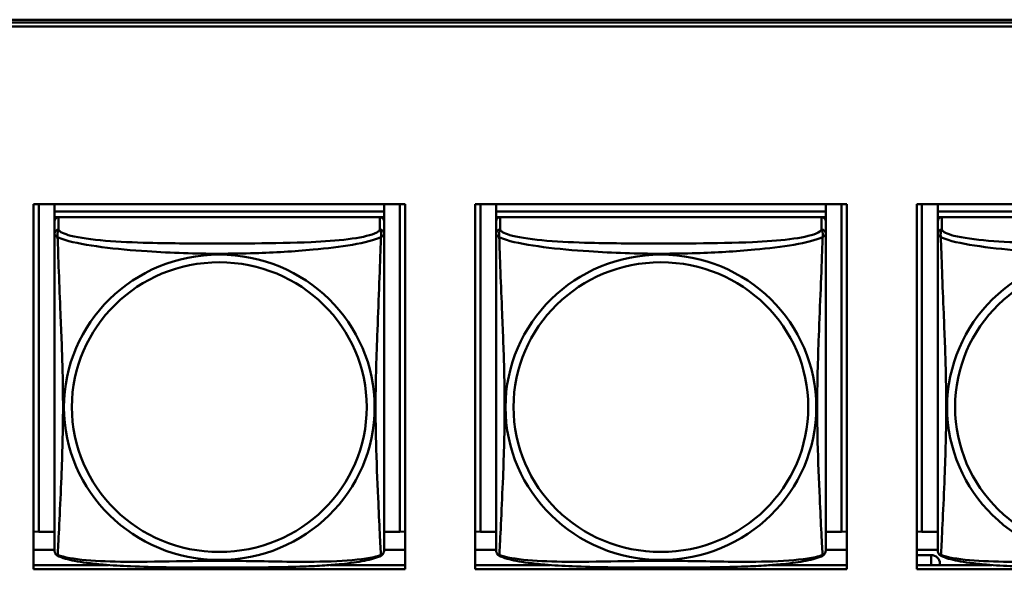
# Model space of a CAD drawing. Header units: inches. Extents: x 0.8 to 72.9, y -7.8 to 49.3.
# Tile 129 of 256: x 41.7 to 43.1, y 15.2 to 16. Entities that reach past the tile are written whole.
import ezdxf

# ---------------------------------------------------------------- set-up
doc = ezdxf.new("R2010")
doc.units = ezdxf.units.IN
doc.header["$MEASUREMENT"] = 0
doc.layers.add('Visible Edges(ROSSANSI)', color=7, linetype='Continuous', lineweight=50)
doc.layers.add('Visible Tangent Edges(ROSSANSI)', color=7, linetype='Continuous', lineweight=50)

msp = doc.modelspace()

# ---------------------------------------------------------------- linework, layer by layer
at = {"layer": 'Visible Edges(ROSSANSI)'}
for p, q in [((35.8647, 15.9996), (53.2398, 15.9996)), ((35.8647, 15.9958), (53.2398, 15.9958)), ((53.2398, 15.9898), (35.8647, 15.9898)), ((41.7525, 15.7353), (42.285, 15.7353)), ((41.7525, 15.2126), (41.7525, 15.7353)), ((41.7599, 15.2662), (41.7599, 15.7353)), ((41.7825, 15.7353), (41.7825, 15.725)), ((42.255, 15.725), (41.7825, 15.725)), ((41.7825, 15.725), (41.7825, 15.7168)), ((41.7825, 15.725), (41.7825, 15.725)), ((41.7825, 15.725), (42.255, 15.725)), ((42.255, 15.7353), (42.255, 15.725)), ((42.255, 15.725), (42.255, 15.7168)), ((42.255, 15.725), (42.255, 15.725)), ((42.2776, 15.7353), (42.2776, 15.2662)), ((42.285, 15.7353), (42.285, 15.2126)), ((42.3855, 15.2126), (42.3855, 15.7353)), ((42.3855, 15.7353), (42.918, 15.7353)), ((42.3929, 15.2662), (42.3929, 15.7353)), ((42.4155, 15.7353), (42.4155, 15.725)), ((42.888, 15.725), (42.4155, 15.725)), ((42.4155, 15.725), (42.4155, 15.7168)), ((42.4155, 15.725), (42.4155, 15.725)), ((42.4155, 15.725), (42.888, 15.725)), ((42.888, 15.7353), (42.888, 15.725)), ((42.888, 15.725), (42.888, 15.7168)), ((42.888, 15.725), (42.888, 15.725)), ((42.9106, 15.7353), (42.9106, 15.2662)), ((42.918, 15.7353), (42.918, 15.2126)), ((43.0185, 15.2126), (43.0185, 15.7353)), ((43.0185, 15.7353), (43.551, 15.7353)), ((43.0259, 15.2662), (43.0259, 15.7353)), ((43.0485, 15.7353), (43.0485, 15.725)), ((43.521, 15.725), (43.0485, 15.725)), ((43.0485, 15.725), (43.0485, 15.7168)), ((43.0485, 15.725), (43.0485, 15.725)), ((43.0485, 15.725), (43.521, 15.725)), ((41.7825, 15.711), (41.7825, 15.7168)), ((41.7825, 15.7168), (41.7883, 15.7168)), ((41.7825, 15.711), (41.7825, 15.6933)), ((42.249, 15.7168), (41.7884, 15.7168)), ((42.2491, 15.7168), (42.255, 15.7168)), ((42.255, 15.7168), (42.255, 15.711)), ((42.255, 15.6933), (42.255, 15.711)), ((42.4155, 15.711), (42.4155, 15.7168)), ((42.4155, 15.7168), (42.4213, 15.7168)), ((42.4155, 15.711), (42.4155, 15.6933)), ((42.882, 15.7168), (42.4214, 15.7168)), ((42.8821, 15.7168), (42.888, 15.7168)), ((42.888, 15.7168), (42.888, 15.711)), ((42.888, 15.6933), (42.888, 15.711)), ((43.0485, 15.711), (43.0485, 15.7168)), ((43.0485, 15.7168), (43.0543, 15.7168)), ((43.0485, 15.711), (43.0485, 15.6933)), ((43.515, 15.7168), (43.0544, 15.7168)), ((41.7599, 15.2662), (41.7525, 15.2665)), ((41.7825, 15.2662), (41.7599, 15.2662)), ((42.2776, 15.2662), (42.255, 15.2662)), ((42.2776, 15.2662), (42.285, 15.2665)), ((42.3929, 15.2662), (42.3855, 15.2665)), ((42.4155, 15.2662), (42.3929, 15.2662)), ((42.9106, 15.2662), (42.888, 15.2662)), ((42.9106, 15.2662), (42.918, 15.2665)), ((43.0259, 15.2662), (43.0185, 15.2665)), ((43.0485, 15.2662), (43.0259, 15.2662)), ((41.7825, 15.2406), (41.7525, 15.2406)), ((42.285, 15.2406), (42.255, 15.2406)), ((42.4155, 15.2406), (42.3855, 15.2406)), ((42.918, 15.2406), (42.888, 15.2406)), ((43.0485, 15.2406), (43.0185, 15.2406)), ((43.0185, 15.233), (43.0391, 15.233)), ((41.7525, 15.2186), (41.86, 15.2186)), ((42.1774, 15.2186), (42.285, 15.2186)), ((42.3855, 15.2186), (42.493, 15.2186)), ((42.8104, 15.2186), (42.918, 15.2186)), ((43.0185, 15.2186), (43.126, 15.2186)), ((43.0516, 15.2186), (43.0516, 15.2207)), ((42.285, 15.2126), (41.7525, 15.2126)), ((42.918, 15.2126), (42.3855, 15.2126)), ((43.551, 15.2126), (43.0185, 15.2126))]:
    msp.add_line(p, q, dxfattribs=at)
for centre, start, end in [((41.7963, 15.2403), 180, 189.1496), ((42.2412, 15.2403), 350.8504, 360), ((42.4293, 15.2403), 180, 189.1496), ((42.8742, 15.2403), 350.8504, 360), ((43.0623, 15.2403), 180, 189.1496)]:
    msp.add_arc(centre, 0.0138, start, end, dxfattribs=at)
for centre, major_axis, start_param, end_param in [((41.7884, 15.711), (-0.00591, 0), 4.712389, 6.283185), ((42.249, 15.711), (0.00591, 0), 0, 1.570796), ((42.4214, 15.711), (-0.00591, 0), 4.712389, 6.283185), ((42.882, 15.711), (0.00591, 0), 0, 1.570796), ((43.0544, 15.711), (-0.00591, 0), 4.712389, 6.283185), ((43.0391, 15.2207), (0.0125, 0), 0, 1.570796)]:
    msp.add_ellipse(centre, major_axis=major_axis, ratio=0.981793, start_param=start_param, end_param=end_param, dxfattribs=at)
for points, knots in [([(41.7825, 15.6933), (41.7825, 15.6907), (41.7825, 15.6861), (41.7825, 15.68), (41.7825, 15.6687), (41.7825, 15.6523), (41.7825, 15.6345), (41.7825, 15.6166), (41.7825, 15.5974), (41.7825, 15.5783), (41.7825, 15.5512), (41.7825, 15.524), (41.7825, 15.4972), (41.7825, 15.4805), (41.7825, 15.4638), (41.7825, 15.4472), (41.7825, 15.414), (41.7825, 15.3808), (41.7825, 15.3486), (41.7825, 15.3084), (41.7825, 15.268), (41.7825, 15.2494), (41.7825, 15.2436), (41.7825, 15.2404), (41.7825, 15.2403)], [0.325731, 0.325731, 0.325731, 0.325731, 0.404774, 0.404774, 0.404774, 0.550532, 0.550532, 0.550532, 0.69629, 0.69629, 0.69629, 0.902598, 0.902598, 0.902598, 1.03154, 1.03154, 1.03154, 1.289425, 1.289425, 1.289425, 1.610774, 1.610774, 1.610774, 1.710218, 1.710218, 1.710218, 1.710218]), ([(42.255, 15.2403), (42.255, 15.2403), (42.255, 15.2412), (42.255, 15.2429), (42.255, 15.2476), (42.255, 15.2585), (42.255, 15.2723), (42.255, 15.2861), (42.255, 15.3027), (42.255, 15.3201), (42.255, 15.3448), (42.255, 15.3711), (42.255, 15.3975), (42.255, 15.414), (42.255, 15.4306), (42.255, 15.4472), (42.255, 15.4804), (42.255, 15.5137), (42.255, 15.5477), (42.255, 15.59), (42.255, 15.6358), (42.255, 15.6674), (42.255, 15.6798), (42.255, 15.6892), (42.255, 15.6933)], [0.352862, 0.352862, 0.352862, 0.352862, 0.404774, 0.404774, 0.404774, 0.550532, 0.550532, 0.550532, 0.69629, 0.69629, 0.69629, 0.902598, 0.902598, 0.902598, 1.03154, 1.03154, 1.03154, 1.289425, 1.289425, 1.289425, 1.610774, 1.610774, 1.610774, 1.73735, 1.73735, 1.73735, 1.73735]), ([(42.4155, 15.6933), (42.4155, 15.6907), (42.4155, 15.6861), (42.4155, 15.68), (42.4155, 15.6687), (42.4155, 15.6523), (42.4155, 15.6345), (42.4155, 15.6166), (42.4155, 15.5974), (42.4155, 15.5783), (42.4155, 15.5512), (42.4155, 15.524), (42.4155, 15.4972), (42.4155, 15.4805), (42.4155, 15.4638), (42.4155, 15.4472), (42.4155, 15.414), (42.4155, 15.3808), (42.4155, 15.3486), (42.4155, 15.3084), (42.4155, 15.268), (42.4155, 15.2494), (42.4155, 15.2436), (42.4155, 15.2404), (42.4155, 15.2403)], [0.325731, 0.325731, 0.325731, 0.325731, 0.404774, 0.404774, 0.404774, 0.550532, 0.550532, 0.550532, 0.69629, 0.69629, 0.69629, 0.902598, 0.902598, 0.902598, 1.03154, 1.03154, 1.03154, 1.289425, 1.289425, 1.289425, 1.610774, 1.610774, 1.610774, 1.710218, 1.710218, 1.710218, 1.710218]), ([(42.888, 15.2403), (42.888, 15.2403), (42.888, 15.2412), (42.888, 15.2429), (42.888, 15.2476), (42.888, 15.2585), (42.888, 15.2723), (42.888, 15.2861), (42.888, 15.3027), (42.888, 15.3201), (42.888, 15.3448), (42.888, 15.3711), (42.888, 15.3975), (42.888, 15.414), (42.888, 15.4306), (42.888, 15.4472), (42.888, 15.4804), (42.888, 15.5137), (42.888, 15.5477), (42.888, 15.59), (42.888, 15.6358), (42.888, 15.6674), (42.888, 15.6798), (42.888, 15.6892), (42.888, 15.6933)], [0.352862, 0.352862, 0.352862, 0.352862, 0.404774, 0.404774, 0.404774, 0.550532, 0.550532, 0.550532, 0.69629, 0.69629, 0.69629, 0.902598, 0.902598, 0.902598, 1.03154, 1.03154, 1.03154, 1.289425, 1.289425, 1.289425, 1.610774, 1.610774, 1.610774, 1.73735, 1.73735, 1.73735, 1.73735]), ([(43.0485, 15.6933), (43.0485, 15.6907), (43.0485, 15.6861), (43.0485, 15.68), (43.0485, 15.6687), (43.0485, 15.6523), (43.0485, 15.6345), (43.0485, 15.6166), (43.0485, 15.5974), (43.0485, 15.5783), (43.0485, 15.5512), (43.0485, 15.524), (43.0485, 15.4972), (43.0485, 15.4805), (43.0485, 15.4638), (43.0485, 15.4472), (43.0485, 15.414), (43.0485, 15.3808), (43.0485, 15.3486), (43.0485, 15.3084), (43.0485, 15.268), (43.0485, 15.2494), (43.0485, 15.2436), (43.0485, 15.2404), (43.0485, 15.2403)], [0.325731, 0.325731, 0.325731, 0.325731, 0.404774, 0.404774, 0.404774, 0.550532, 0.550532, 0.550532, 0.69629, 0.69629, 0.69629, 0.902598, 0.902598, 0.902598, 1.03154, 1.03154, 1.03154, 1.289425, 1.289425, 1.289425, 1.610774, 1.610774, 1.610774, 1.710218, 1.710218, 1.710218, 1.710218]), ([(41.7867, 15.2322), (41.7861, 15.2325), (41.7856, 15.2329), (41.7847, 15.2337), (41.7843, 15.2342), (41.7837, 15.2351), (41.7835, 15.2355), (41.7831, 15.2363), (41.783, 15.2367), (41.7828, 15.2375), (41.7827, 15.2378), (41.7827, 15.2381)], [0.02273771, 0.02273771, 0.02273771, 0.02273771, 0.02954865, 0.02954865, 0.03635958, 0.03635958, 0.04317052, 0.04317052, 0.04998146, 0.04998146, 0.0567924, 0.0567924, 0.0567924, 0.0567924]), ([(42.2508, 15.2322), (42.2474, 15.2305), (42.2439, 15.2292), (42.2359, 15.2268), (42.2314, 15.2257), (42.2219, 15.2238), (42.2169, 15.223), (42.2058, 15.2214), (42.1996, 15.2207), (42.1857, 15.2193), (42.1779, 15.2186), (42.1601, 15.2175), (42.1499, 15.217), (42.125, 15.216), (42.1102, 15.2157), (42.0786, 15.2152), (42.0615, 15.2151), (42.0275, 15.215), (42.0106, 15.215), (41.9766, 15.2151), (41.9595, 15.2152), (41.9255, 15.2157), (41.9084, 15.2161), (41.8781, 15.2174), (41.865, 15.2182), (41.844, 15.22), (41.836, 15.2209), (41.8224, 15.2227), (41.8166, 15.2236), (41.8066, 15.2256), (41.8022, 15.2266), (41.7939, 15.229), (41.7902, 15.2304), (41.7867, 15.2322)], [-1.678204, -1.678204, -1.678204, -1.678204, -1.629815, -1.629815, -1.580861, -1.580861, -1.532583, -1.532583, -1.479316, -1.479316, -1.416961, -1.416961, -1.337799, -1.337799, -1.226353, -1.226353, -1.09702, -1.09702, -0.967687, -0.967687, -0.838354, -0.838354, -0.709022, -0.709022, -0.60577, -0.60577, -0.53827, -0.53827, -0.483941, -0.483941, -0.435529, -0.435529, -0.384876, -0.384876, -0.384876, -0.384876]), ([(42.2508, 15.2322), (42.2513, 15.2325), (42.2518, 15.2329), (42.2527, 15.2337), (42.2531, 15.2342), (42.2537, 15.2351), (42.254, 15.2355), (42.2543, 15.2363), (42.2545, 15.2367), (42.2547, 15.2375), (42.2547, 15.2378), (42.2548, 15.2381)], [0.02273771, 0.02273771, 0.02273771, 0.02273771, 0.02954865, 0.02954865, 0.03635958, 0.03635958, 0.04317052, 0.04317052, 0.04998146, 0.04998146, 0.0567924, 0.0567924, 0.0567924, 0.0567924]), ([(42.4197, 15.2322), (42.4191, 15.2325), (42.4186, 15.2329), (42.4177, 15.2337), (42.4173, 15.2342), (42.4167, 15.2351), (42.4165, 15.2355), (42.4161, 15.2363), (42.416, 15.2367), (42.4158, 15.2375), (42.4157, 15.2378), (42.4157, 15.2381)], [0.02273771, 0.02273771, 0.02273771, 0.02273771, 0.02954865, 0.02954865, 0.03635958, 0.03635958, 0.04317052, 0.04317052, 0.04998146, 0.04998146, 0.0567924, 0.0567924, 0.0567924, 0.0567924]), ([(42.8838, 15.2322), (42.8804, 15.2305), (42.8769, 15.2292), (42.8689, 15.2268), (42.8644, 15.2257), (42.8549, 15.2238), (42.8499, 15.223), (42.8388, 15.2214), (42.8326, 15.2207), (42.8187, 15.2193), (42.8109, 15.2186), (42.7931, 15.2175), (42.7829, 15.217), (42.758, 15.216), (42.7432, 15.2157), (42.7116, 15.2152), (42.6945, 15.2151), (42.6605, 15.215), (42.6436, 15.215), (42.6096, 15.2151), (42.5925, 15.2152), (42.5585, 15.2157), (42.5414, 15.2161), (42.5111, 15.2174), (42.498, 15.2182), (42.477, 15.22), (42.469, 15.2209), (42.4554, 15.2227), (42.4496, 15.2236), (42.4396, 15.2256), (42.4352, 15.2266), (42.4269, 15.229), (42.4232, 15.2304), (42.4197, 15.2322)], [-1.678204, -1.678204, -1.678204, -1.678204, -1.629815, -1.629815, -1.580861, -1.580861, -1.532583, -1.532583, -1.479316, -1.479316, -1.416961, -1.416961, -1.337799, -1.337799, -1.226353, -1.226353, -1.09702, -1.09702, -0.967687, -0.967687, -0.838354, -0.838354, -0.709022, -0.709022, -0.60577, -0.60577, -0.53827, -0.53827, -0.483941, -0.483941, -0.435529, -0.435529, -0.384876, -0.384876, -0.384876, -0.384876]), ([(42.8838, 15.2322), (42.8843, 15.2325), (42.8848, 15.2329), (42.8857, 15.2337), (42.8861, 15.2342), (42.8867, 15.2351), (42.887, 15.2355), (42.8873, 15.2363), (42.8875, 15.2367), (42.8877, 15.2375), (42.8877, 15.2378), (42.8878, 15.2381)], [0.02273771, 0.02273771, 0.02273771, 0.02273771, 0.02954865, 0.02954865, 0.03635958, 0.03635958, 0.04317052, 0.04317052, 0.04998146, 0.04998146, 0.0567924, 0.0567924, 0.0567924, 0.0567924]), ([(43.0527, 15.2322), (43.0521, 15.2325), (43.0516, 15.2329), (43.0507, 15.2337), (43.0503, 15.2342), (43.0497, 15.2351), (43.0495, 15.2355), (43.0491, 15.2363), (43.049, 15.2367), (43.0488, 15.2375), (43.0487, 15.2378), (43.0487, 15.2381)], [0.02273771, 0.02273771, 0.02273771, 0.02273771, 0.02954865, 0.02954865, 0.03635958, 0.03635958, 0.04317052, 0.04317052, 0.04998146, 0.04998146, 0.0567924, 0.0567924, 0.0567924, 0.0567924]), ([(43.5168, 15.2322), (43.5134, 15.2305), (43.5099, 15.2292), (43.5019, 15.2268), (43.4974, 15.2257), (43.4879, 15.2238), (43.4829, 15.223), (43.4718, 15.2214), (43.4656, 15.2207), (43.4517, 15.2193), (43.4439, 15.2186), (43.4261, 15.2175), (43.4159, 15.217), (43.391, 15.216), (43.3762, 15.2157), (43.3446, 15.2152), (43.3275, 15.2151), (43.2935, 15.215), (43.2766, 15.215), (43.2426, 15.2151), (43.2255, 15.2152), (43.1915, 15.2157), (43.1744, 15.2161), (43.1441, 15.2174), (43.131, 15.2182), (43.11, 15.22), (43.102, 15.2209), (43.0884, 15.2227), (43.0826, 15.2236), (43.0726, 15.2256), (43.0682, 15.2266), (43.0599, 15.229), (43.0562, 15.2304), (43.0527, 15.2322)], [-1.678204, -1.678204, -1.678204, -1.678204, -1.629815, -1.629815, -1.580861, -1.580861, -1.532583, -1.532583, -1.479316, -1.479316, -1.416961, -1.416961, -1.337799, -1.337799, -1.226353, -1.226353, -1.09702, -1.09702, -0.967687, -0.967687, -0.838354, -0.838354, -0.709022, -0.709022, -0.60577, -0.60577, -0.53827, -0.53827, -0.483941, -0.483941, -0.435529, -0.435529, -0.384876, -0.384876, -0.384876, -0.384876])]:
    msp.add_open_spline(points, degree=3, knots=knots, dxfattribs=at)
at = {"layer": 'Visible Tangent Edges(ROSSANSI)'}
for p, q in [((41.7884, 15.6991), (41.7884, 15.7168)), ((42.249, 15.7168), (42.249, 15.6991)), ((42.4214, 15.6991), (42.4214, 15.7168)), ((42.882, 15.7168), (42.882, 15.6991)), ((43.0544, 15.6991), (43.0544, 15.7168)), ((43.0391, 15.233), (43.0391, 15.2186))]:
    msp.add_line(p, q, dxfattribs=at)
for centre, major_axis, start_param, end_param in [((41.7884, 15.6933), (-0.00591, 0), 4.712389, 6.283185), ((42.249, 15.6933), (0.00591, 0), 0, 1.570796), ((42.4214, 15.6933), (-0.00591, 0), 4.712389, 6.283185), ((42.882, 15.6933), (0.00591, 0), 0, 1.570796), ((43.0544, 15.6933), (-0.00591, 0), 4.712389, 6.283185)]:
    msp.add_ellipse(centre, major_axis=major_axis, ratio=0.981793, start_param=start_param, end_param=end_param, dxfattribs=at)
for centre, major_axis in [((42.0187, 15.4446), (0.2227, 0)), ((42.0187, 15.4448), (0.2113, 0)), ((42.6517, 15.4446), (0.2227, 0)), ((42.6517, 15.4448), (0.2113, 0)), ((43.2847, 15.4446), (0.2227, 0)), ((43.2847, 15.4448), (0.2113, 0))]:
    msp.add_ellipse(centre, major_axis=major_axis, ratio=0.981793, dxfattribs=at)
for points, knots in [([(41.787, 15.688), (41.7868, 15.6891), (41.7867, 15.6902), (41.7867, 15.6921), (41.7867, 15.6931), (41.7869, 15.6944), (41.787, 15.6948), (41.7871, 15.6955), (41.7872, 15.6957), (41.7874, 15.6962), (41.7875, 15.6964), (41.7877, 15.6972), (41.7879, 15.6975), (41.7882, 15.6983), (41.7883, 15.6987), (41.7884, 15.6991)], [-0.00026741, -0.00026741, -0.00026741, -0.00026741, 0.01456352, 0.01456352, 0.03151317, 0.03151317, 0.04210669, 0.04210669, 0.04740346, 0.04740346, 0.05587828, 0.05587828, 0.06943799, 0.06943799, 0.0844808, 0.0844808, 0.0844808, 0.0844808]), ([(42.249, 15.6991), (42.2485, 15.6971), (42.2457, 15.6951), (42.2413, 15.6934), (42.2332, 15.6901), (42.2193, 15.6873), (42.2032, 15.6853), (42.187, 15.6833), (42.1688, 15.682), (42.1502, 15.6811), (42.1238, 15.6799), (42.0966, 15.6795), (42.0695, 15.6793), (42.0526, 15.6792), (42.0357, 15.6791), (42.0187, 15.6791), (41.9849, 15.6791), (41.951, 15.6792), (41.9173, 15.68), (41.8753, 15.6811), (41.8314, 15.6838), (41.8058, 15.6903), (41.7958, 15.6928), (41.7894, 15.6959), (41.7884, 15.6991)], [0.325731, 0.325731, 0.325731, 0.325731, 0.404774, 0.404774, 0.404774, 0.550532, 0.550532, 0.550532, 0.69629, 0.69629, 0.69629, 0.902598, 0.902598, 0.902598, 1.03154, 1.03154, 1.03154, 1.289425, 1.289425, 1.289425, 1.610774, 1.610774, 1.610774, 1.73735, 1.73735, 1.73735, 1.73735]), ([(42.249, 15.6991), (42.2491, 15.6987), (42.2493, 15.6983), (42.2496, 15.6975), (42.2497, 15.6972), (42.25, 15.6964), (42.2501, 15.6962), (42.2503, 15.6957), (42.2503, 15.6955), (42.2505, 15.6948), (42.2506, 15.6944), (42.2508, 15.6931), (42.2508, 15.6921), (42.2507, 15.6902), (42.2506, 15.6891), (42.2504, 15.688)], [-0.0844808, -0.0844808, -0.0844808, -0.0844808, -0.06943799, -0.06943799, -0.05587828, -0.05587828, -0.04740346, -0.04740346, -0.04210669, -0.04210669, -0.03151317, -0.03151317, -0.01456352, -0.01456352, 0.00026741, 0.00026741, 0.00026741, 0.00026741]), ([(42.42, 15.688), (42.4198, 15.6891), (42.4197, 15.6902), (42.4197, 15.6921), (42.4197, 15.6931), (42.4199, 15.6944), (42.42, 15.6948), (42.4201, 15.6955), (42.4202, 15.6957), (42.4204, 15.6962), (42.4205, 15.6964), (42.4207, 15.6972), (42.4209, 15.6975), (42.4212, 15.6983), (42.4213, 15.6987), (42.4214, 15.6991)], [-0.00026741, -0.00026741, -0.00026741, -0.00026741, 0.01456352, 0.01456352, 0.03151317, 0.03151317, 0.04210669, 0.04210669, 0.04740346, 0.04740346, 0.05587828, 0.05587828, 0.06943799, 0.06943799, 0.0844808, 0.0844808, 0.0844808, 0.0844808]), ([(42.882, 15.6991), (42.8815, 15.6971), (42.8787, 15.6951), (42.8743, 15.6934), (42.8662, 15.6901), (42.8523, 15.6873), (42.8362, 15.6853), (42.82, 15.6833), (42.8018, 15.682), (42.7832, 15.6811), (42.7568, 15.6799), (42.7296, 15.6795), (42.7025, 15.6793), (42.6856, 15.6792), (42.6687, 15.6791), (42.6517, 15.6791), (42.6179, 15.6791), (42.584, 15.6792), (42.5503, 15.68), (42.5083, 15.6811), (42.4644, 15.6838), (42.4388, 15.6903), (42.4288, 15.6928), (42.4224, 15.6959), (42.4214, 15.6991)], [0.325731, 0.325731, 0.325731, 0.325731, 0.404774, 0.404774, 0.404774, 0.550532, 0.550532, 0.550532, 0.69629, 0.69629, 0.69629, 0.902598, 0.902598, 0.902598, 1.03154, 1.03154, 1.03154, 1.289425, 1.289425, 1.289425, 1.610774, 1.610774, 1.610774, 1.73735, 1.73735, 1.73735, 1.73735]), ([(42.882, 15.6991), (42.8821, 15.6987), (42.8823, 15.6983), (42.8826, 15.6975), (42.8827, 15.6972), (42.883, 15.6964), (42.8831, 15.6962), (42.8833, 15.6957), (42.8833, 15.6955), (42.8835, 15.6948), (42.8836, 15.6944), (42.8838, 15.6931), (42.8838, 15.6921), (42.8837, 15.6902), (42.8836, 15.6891), (42.8834, 15.688)], [-0.0844808, -0.0844808, -0.0844808, -0.0844808, -0.06943799, -0.06943799, -0.05587828, -0.05587828, -0.04740346, -0.04740346, -0.04210669, -0.04210669, -0.03151317, -0.03151317, -0.01456352, -0.01456352, 0.00026741, 0.00026741, 0.00026741, 0.00026741]), ([(43.053, 15.688), (43.0528, 15.6891), (43.0527, 15.6902), (43.0527, 15.6921), (43.0527, 15.6931), (43.0529, 15.6944), (43.053, 15.6948), (43.0531, 15.6955), (43.0532, 15.6957), (43.0534, 15.6962), (43.0535, 15.6964), (43.0537, 15.6972), (43.0539, 15.6975), (43.0542, 15.6983), (43.0543, 15.6987), (43.0544, 15.6991)], [-0.00026741, -0.00026741, -0.00026741, -0.00026741, 0.01456352, 0.01456352, 0.03151317, 0.03151317, 0.04210669, 0.04210669, 0.04740346, 0.04740346, 0.05587828, 0.05587828, 0.06943799, 0.06943799, 0.0844808, 0.0844808, 0.0844808, 0.0844808]), ([(43.515, 15.6991), (43.5145, 15.6971), (43.5117, 15.6951), (43.5073, 15.6934), (43.4992, 15.6901), (43.4853, 15.6873), (43.4692, 15.6853), (43.453, 15.6833), (43.4348, 15.682), (43.4162, 15.6811), (43.3898, 15.6799), (43.3626, 15.6795), (43.3355, 15.6793), (43.3186, 15.6792), (43.3017, 15.6791), (43.2847, 15.6791), (43.2509, 15.6791), (43.217, 15.6792), (43.1833, 15.68), (43.1413, 15.6811), (43.0974, 15.6838), (43.0718, 15.6903), (43.0618, 15.6928), (43.0554, 15.6959), (43.0544, 15.6991)], [0.325731, 0.325731, 0.325731, 0.325731, 0.404774, 0.404774, 0.404774, 0.550532, 0.550532, 0.550532, 0.69629, 0.69629, 0.69629, 0.902598, 0.902598, 0.902598, 1.03154, 1.03154, 1.03154, 1.289425, 1.289425, 1.289425, 1.610774, 1.610774, 1.610774, 1.73735, 1.73735, 1.73735, 1.73735]), ([(41.7825, 15.6933), (41.7825, 15.693), (41.7825, 15.6927), (41.7826, 15.6923), (41.7826, 15.6921), (41.7828, 15.6918), (41.7828, 15.6917), (41.783, 15.6915), (41.783, 15.6914), (41.7833, 15.6912), (41.7834, 15.691), (41.784, 15.6904), (41.7845, 15.69), (41.7856, 15.6891), (41.7863, 15.6886), (41.787, 15.688)], [-0.0844808, -0.0844808, -0.0844808, -0.0844808, -0.06943799, -0.06943799, -0.05587828, -0.05587828, -0.04740346, -0.04740346, -0.04210669, -0.04210669, -0.03151317, -0.03151317, -0.01456352, -0.01456352, 0.00026741, 0.00026741, 0.00026741, 0.00026741]), ([(41.787, 15.688), (41.7899, 15.6867), (41.7934, 15.6854), (41.7974, 15.6842), (41.825, 15.6759), (41.872, 15.6708), (41.9155, 15.6679), (41.9505, 15.6655), (41.9847, 15.6645), (42.0187, 15.6645), (42.0358, 15.6645), (42.0528, 15.6648), (42.07, 15.6653), (42.0975, 15.6662), (42.1256, 15.6678), (42.1533, 15.6703), (42.1728, 15.6721), (42.1922, 15.6744), (42.2095, 15.6774), (42.2266, 15.6804), (42.2416, 15.684), (42.2504, 15.688)], [-1.657319, -1.657319, -1.657319, -1.657319, -1.610774, -1.610774, -1.610774, -1.289425, -1.289425, -1.289425, -1.03154, -1.03154, -1.03154, -0.902598, -0.902598, -0.902598, -0.69629, -0.69629, -0.69629, -0.550532, -0.550532, -0.550532, -0.405761, -0.405761, -0.405761, -0.405761]), ([(41.787, 15.2331), (41.7872, 15.2347), (41.7873, 15.237), (41.7875, 15.2398), (41.7885, 15.2597), (41.7907, 15.3028), (41.7924, 15.3443), (41.7937, 15.3776), (41.7947, 15.4111), (41.7947, 15.4446), (41.7947, 15.4613), (41.7945, 15.4781), (41.7941, 15.4951), (41.7934, 15.5223), (41.7923, 15.5504), (41.7911, 15.5789), (41.7903, 15.5991), (41.7894, 15.6196), (41.7887, 15.6388), (41.788, 15.6579), (41.7874, 15.6757), (41.787, 15.688)], [-1.657319, -1.657319, -1.657319, -1.657319, -1.610774, -1.610774, -1.610774, -1.289425, -1.289425, -1.289425, -1.03154, -1.03154, -1.03154, -0.902598, -0.902598, -0.902598, -0.69629, -0.69629, -0.69629, -0.550532, -0.550532, -0.550532, -0.405761, -0.405761, -0.405761, -0.405761]), ([(42.2504, 15.688), (42.2503, 15.684), (42.2502, 15.6795), (42.25, 15.6745), (42.2489, 15.6401), (42.2468, 15.5909), (42.2451, 15.547), (42.2437, 15.5117), (42.2427, 15.4781), (42.2427, 15.4446), (42.2427, 15.4279), (42.243, 15.4112), (42.2434, 15.3944), (42.2441, 15.3677), (42.2452, 15.3405), (42.2464, 15.3147), (42.2472, 15.2965), (42.248, 15.279), (42.2488, 15.2643), (42.2495, 15.2497), (42.2501, 15.2381), (42.2504, 15.2331)], [-1.657319, -1.657319, -1.657319, -1.657319, -1.610774, -1.610774, -1.610774, -1.289425, -1.289425, -1.289425, -1.03154, -1.03154, -1.03154, -0.902598, -0.902598, -0.902598, -0.69629, -0.69629, -0.69629, -0.550532, -0.550532, -0.550532, -0.405761, -0.405761, -0.405761, -0.405761]), ([(42.2504, 15.688), (42.2512, 15.6886), (42.2518, 15.6891), (42.253, 15.69), (42.2534, 15.6904), (42.254, 15.691), (42.2542, 15.6912), (42.2544, 15.6914), (42.2545, 15.6915), (42.2546, 15.6917), (42.2547, 15.6918), (42.2548, 15.6921), (42.2549, 15.6923), (42.2549, 15.6927), (42.255, 15.693), (42.255, 15.6933)], [-0.00026741, -0.00026741, -0.00026741, -0.00026741, 0.01456352, 0.01456352, 0.03151317, 0.03151317, 0.04210669, 0.04210669, 0.04740346, 0.04740346, 0.05587828, 0.05587828, 0.06943799, 0.06943799, 0.0844808, 0.0844808, 0.0844808, 0.0844808]), ([(42.4155, 15.6933), (42.4155, 15.693), (42.4155, 15.6927), (42.4156, 15.6923), (42.4156, 15.6921), (42.4158, 15.6918), (42.4158, 15.6917), (42.416, 15.6915), (42.416, 15.6914), (42.4163, 15.6912), (42.4164, 15.691), (42.417, 15.6904), (42.4175, 15.69), (42.4186, 15.6891), (42.4193, 15.6886), (42.42, 15.688)], [-0.0844808, -0.0844808, -0.0844808, -0.0844808, -0.06943799, -0.06943799, -0.05587828, -0.05587828, -0.04740346, -0.04740346, -0.04210669, -0.04210669, -0.03151317, -0.03151317, -0.01456352, -0.01456352, 0.00026741, 0.00026741, 0.00026741, 0.00026741]), ([(42.42, 15.688), (42.4229, 15.6867), (42.4264, 15.6854), (42.4304, 15.6842), (42.458, 15.6759), (42.505, 15.6708), (42.5485, 15.6679), (42.5835, 15.6655), (42.6177, 15.6645), (42.6517, 15.6645), (42.6688, 15.6645), (42.6858, 15.6648), (42.703, 15.6653), (42.7305, 15.6662), (42.7586, 15.6678), (42.7863, 15.6703), (42.8058, 15.6721), (42.8252, 15.6744), (42.8425, 15.6774), (42.8596, 15.6804), (42.8746, 15.684), (42.8834, 15.688)], [-1.657319, -1.657319, -1.657319, -1.657319, -1.610774, -1.610774, -1.610774, -1.289425, -1.289425, -1.289425, -1.03154, -1.03154, -1.03154, -0.902598, -0.902598, -0.902598, -0.69629, -0.69629, -0.69629, -0.550532, -0.550532, -0.550532, -0.405761, -0.405761, -0.405761, -0.405761]), ([(42.42, 15.2331), (42.4202, 15.2347), (42.4203, 15.237), (42.4205, 15.2398), (42.4215, 15.2597), (42.4237, 15.3028), (42.4254, 15.3443), (42.4267, 15.3776), (42.4277, 15.4111), (42.4277, 15.4446), (42.4277, 15.4613), (42.4275, 15.4781), (42.4271, 15.4951), (42.4264, 15.5223), (42.4253, 15.5504), (42.4241, 15.5789), (42.4233, 15.5991), (42.4224, 15.6196), (42.4217, 15.6388), (42.421, 15.6579), (42.4204, 15.6757), (42.42, 15.688)], [-1.657319, -1.657319, -1.657319, -1.657319, -1.610774, -1.610774, -1.610774, -1.289425, -1.289425, -1.289425, -1.03154, -1.03154, -1.03154, -0.902598, -0.902598, -0.902598, -0.69629, -0.69629, -0.69629, -0.550532, -0.550532, -0.550532, -0.405761, -0.405761, -0.405761, -0.405761]), ([(42.8834, 15.688), (42.8833, 15.684), (42.8832, 15.6795), (42.883, 15.6745), (42.8819, 15.6401), (42.8798, 15.5909), (42.8781, 15.547), (42.8767, 15.5117), (42.8757, 15.4781), (42.8757, 15.4446), (42.8757, 15.4279), (42.876, 15.4112), (42.8764, 15.3944), (42.8771, 15.3677), (42.8782, 15.3405), (42.8794, 15.3147), (42.8802, 15.2965), (42.881, 15.279), (42.8818, 15.2643), (42.8825, 15.2497), (42.8831, 15.2381), (42.8834, 15.2331)], [-1.657319, -1.657319, -1.657319, -1.657319, -1.610774, -1.610774, -1.610774, -1.289425, -1.289425, -1.289425, -1.03154, -1.03154, -1.03154, -0.902598, -0.902598, -0.902598, -0.69629, -0.69629, -0.69629, -0.550532, -0.550532, -0.550532, -0.405761, -0.405761, -0.405761, -0.405761]), ([(42.8834, 15.688), (42.8842, 15.6886), (42.8848, 15.6891), (42.886, 15.69), (42.8864, 15.6904), (42.887, 15.691), (42.8872, 15.6912), (42.8874, 15.6914), (42.8875, 15.6915), (42.8876, 15.6917), (42.8877, 15.6918), (42.8878, 15.6921), (42.8879, 15.6923), (42.8879, 15.6927), (42.888, 15.693), (42.888, 15.6933)], [-0.00026741, -0.00026741, -0.00026741, -0.00026741, 0.01456352, 0.01456352, 0.03151317, 0.03151317, 0.04210669, 0.04210669, 0.04740346, 0.04740346, 0.05587828, 0.05587828, 0.06943799, 0.06943799, 0.0844808, 0.0844808, 0.0844808, 0.0844808]), ([(43.0485, 15.6933), (43.0485, 15.693), (43.0485, 15.6927), (43.0486, 15.6923), (43.0486, 15.6921), (43.0488, 15.6918), (43.0488, 15.6917), (43.049, 15.6915), (43.049, 15.6914), (43.0493, 15.6912), (43.0494, 15.691), (43.05, 15.6904), (43.0505, 15.69), (43.0516, 15.6891), (43.0523, 15.6886), (43.053, 15.688)], [-0.0844808, -0.0844808, -0.0844808, -0.0844808, -0.06943799, -0.06943799, -0.05587828, -0.05587828, -0.04740346, -0.04740346, -0.04210669, -0.04210669, -0.03151317, -0.03151317, -0.01456352, -0.01456352, 0.00026741, 0.00026741, 0.00026741, 0.00026741]), ([(43.053, 15.688), (43.0559, 15.6867), (43.0594, 15.6854), (43.0634, 15.6842), (43.091, 15.6759), (43.138, 15.6708), (43.1815, 15.6679), (43.2165, 15.6655), (43.2507, 15.6645), (43.2847, 15.6645), (43.3018, 15.6645), (43.3188, 15.6648), (43.336, 15.6653), (43.3635, 15.6662), (43.3916, 15.6678), (43.4193, 15.6703), (43.4388, 15.6721), (43.4582, 15.6744), (43.4755, 15.6774), (43.4926, 15.6804), (43.5076, 15.684), (43.5164, 15.688)], [-1.657319, -1.657319, -1.657319, -1.657319, -1.610774, -1.610774, -1.610774, -1.289425, -1.289425, -1.289425, -1.03154, -1.03154, -1.03154, -0.902598, -0.902598, -0.902598, -0.69629, -0.69629, -0.69629, -0.550532, -0.550532, -0.550532, -0.405761, -0.405761, -0.405761, -0.405761]), ([(43.053, 15.2331), (43.0532, 15.2347), (43.0533, 15.237), (43.0535, 15.2398), (43.0545, 15.2597), (43.0567, 15.3028), (43.0584, 15.3443), (43.0597, 15.3776), (43.0607, 15.4111), (43.0607, 15.4446), (43.0607, 15.4613), (43.0605, 15.4781), (43.0601, 15.4951), (43.0594, 15.5223), (43.0583, 15.5504), (43.0571, 15.5789), (43.0563, 15.5991), (43.0554, 15.6196), (43.0547, 15.6388), (43.054, 15.6579), (43.0534, 15.6757), (43.053, 15.688)], [-1.657319, -1.657319, -1.657319, -1.657319, -1.610774, -1.610774, -1.610774, -1.289425, -1.289425, -1.289425, -1.03154, -1.03154, -1.03154, -0.902598, -0.902598, -0.902598, -0.69629, -0.69629, -0.69629, -0.550532, -0.550532, -0.550532, -0.405761, -0.405761, -0.405761, -0.405761]), ([(41.787, 15.2331), (41.7863, 15.2333), (41.7856, 15.2335), (41.7845, 15.2343), (41.784, 15.2348), (41.7834, 15.2357), (41.7833, 15.2361), (41.783, 15.2367), (41.783, 15.2369), (41.7828, 15.2374), (41.7828, 15.2377), (41.7827, 15.2381), (41.7827, 15.2381), (41.7827, 15.2381)], [-0.00026741, -0.00026741, -0.00026741, -0.00026741, 0.01456352, 0.01456352, 0.03151317, 0.03151317, 0.04210669, 0.04210669, 0.04740346, 0.04740346, 0.05587828, 0.05587828, 0.0567924, 0.0567924, 0.0567924, 0.0567924]), ([(41.7867, 15.2322), (41.7867, 15.2322), (41.7867, 15.2323), (41.7867, 15.2325), (41.7868, 15.2327), (41.787, 15.2331)], [-0.02273771, -0.02273771, -0.02273771, -0.02273771, -0.01456352, -0.01456352, 0.00026741, 0.00026741, 0.00026741, 0.00026741]), ([(42.2504, 15.2331), (42.2476, 15.232), (42.2441, 15.231), (42.2401, 15.2301), (42.2125, 15.2239), (42.1654, 15.223), (42.1219, 15.2234), (42.087, 15.2238), (42.0528, 15.2247), (42.0187, 15.2247), (42.0017, 15.2247), (41.9846, 15.2245), (41.9675, 15.2242), (41.94, 15.2238), (41.9118, 15.2231), (41.8842, 15.2233), (41.8646, 15.2235), (41.8453, 15.2242), (41.828, 15.2257), (41.8108, 15.2273), (41.7959, 15.2297), (41.787, 15.2331)], [-1.657319, -1.657319, -1.657319, -1.657319, -1.610774, -1.610774, -1.610774, -1.289425, -1.289425, -1.289425, -1.03154, -1.03154, -1.03154, -0.902598, -0.902598, -0.902598, -0.69629, -0.69629, -0.69629, -0.550532, -0.550532, -0.550532, -0.405761, -0.405761, -0.405761, -0.405761]), ([(42.2548, 15.2381), (42.2548, 15.2381), (42.2548, 15.2381), (42.2547, 15.2377), (42.2546, 15.2374), (42.2545, 15.2369), (42.2544, 15.2367), (42.2542, 15.2361), (42.254, 15.2357), (42.2534, 15.2348), (42.253, 15.2343), (42.2518, 15.2335), (42.2512, 15.2333), (42.2504, 15.2331)], [-0.0567924, -0.0567924, -0.0567924, -0.0567924, -0.05587828, -0.05587828, -0.04740346, -0.04740346, -0.04210669, -0.04210669, -0.03151317, -0.03151317, -0.01456352, -0.01456352, 0.00026741, 0.00026741, 0.00026741, 0.00026741]), ([(42.2504, 15.2331), (42.2506, 15.2327), (42.2507, 15.2325), (42.2508, 15.2323), (42.2508, 15.2322), (42.2508, 15.2322)], [-0.00026741, -0.00026741, -0.00026741, -0.00026741, 0.01456352, 0.01456352, 0.02273771, 0.02273771, 0.02273771, 0.02273771]), ([(42.42, 15.2331), (42.4193, 15.2333), (42.4186, 15.2335), (42.4175, 15.2343), (42.417, 15.2348), (42.4164, 15.2357), (42.4163, 15.2361), (42.416, 15.2367), (42.416, 15.2369), (42.4158, 15.2374), (42.4158, 15.2377), (42.4157, 15.2381), (42.4157, 15.2381), (42.4157, 15.2381)], [-0.00026741, -0.00026741, -0.00026741, -0.00026741, 0.01456352, 0.01456352, 0.03151317, 0.03151317, 0.04210669, 0.04210669, 0.04740346, 0.04740346, 0.05587828, 0.05587828, 0.0567924, 0.0567924, 0.0567924, 0.0567924]), ([(42.4197, 15.2322), (42.4197, 15.2322), (42.4197, 15.2323), (42.4197, 15.2325), (42.4198, 15.2327), (42.42, 15.2331)], [-0.02273771, -0.02273771, -0.02273771, -0.02273771, -0.01456352, -0.01456352, 0.00026741, 0.00026741, 0.00026741, 0.00026741]), ([(42.8834, 15.2331), (42.8806, 15.232), (42.8771, 15.231), (42.8731, 15.2301), (42.8455, 15.2239), (42.7984, 15.223), (42.7549, 15.2234), (42.72, 15.2238), (42.6858, 15.2247), (42.6517, 15.2247), (42.6347, 15.2247), (42.6176, 15.2245), (42.6005, 15.2242), (42.573, 15.2238), (42.5448, 15.2231), (42.5172, 15.2233), (42.4976, 15.2235), (42.4783, 15.2242), (42.461, 15.2257), (42.4438, 15.2273), (42.4289, 15.2297), (42.42, 15.2331)], [-1.657319, -1.657319, -1.657319, -1.657319, -1.610774, -1.610774, -1.610774, -1.289425, -1.289425, -1.289425, -1.03154, -1.03154, -1.03154, -0.902598, -0.902598, -0.902598, -0.69629, -0.69629, -0.69629, -0.550532, -0.550532, -0.550532, -0.405761, -0.405761, -0.405761, -0.405761]), ([(42.8878, 15.2381), (42.8878, 15.2381), (42.8878, 15.2381), (42.8877, 15.2377), (42.8876, 15.2374), (42.8875, 15.2369), (42.8874, 15.2367), (42.8872, 15.2361), (42.887, 15.2357), (42.8864, 15.2348), (42.886, 15.2343), (42.8848, 15.2335), (42.8842, 15.2333), (42.8834, 15.2331)], [-0.0567924, -0.0567924, -0.0567924, -0.0567924, -0.05587828, -0.05587828, -0.04740346, -0.04740346, -0.04210669, -0.04210669, -0.03151317, -0.03151317, -0.01456352, -0.01456352, 0.00026741, 0.00026741, 0.00026741, 0.00026741]), ([(42.8834, 15.2331), (42.8836, 15.2327), (42.8837, 15.2325), (42.8838, 15.2323), (42.8838, 15.2322), (42.8838, 15.2322)], [-0.00026741, -0.00026741, -0.00026741, -0.00026741, 0.01456352, 0.01456352, 0.02273771, 0.02273771, 0.02273771, 0.02273771]), ([(43.053, 15.2331), (43.0523, 15.2333), (43.0516, 15.2335), (43.0505, 15.2343), (43.05, 15.2348), (43.0494, 15.2357), (43.0493, 15.2361), (43.049, 15.2367), (43.049, 15.2369), (43.0488, 15.2374), (43.0488, 15.2377), (43.0487, 15.2381), (43.0487, 15.2381), (43.0487, 15.2381)], [-0.00026741, -0.00026741, -0.00026741, -0.00026741, 0.01456352, 0.01456352, 0.03151317, 0.03151317, 0.04210669, 0.04210669, 0.04740346, 0.04740346, 0.05587828, 0.05587828, 0.0567924, 0.0567924, 0.0567924, 0.0567924]), ([(43.0527, 15.2322), (43.0527, 15.2322), (43.0527, 15.2323), (43.0527, 15.2325), (43.0528, 15.2327), (43.053, 15.2331)], [-0.02273771, -0.02273771, -0.02273771, -0.02273771, -0.01456352, -0.01456352, 0.00026741, 0.00026741, 0.00026741, 0.00026741]), ([(43.5164, 15.2331), (43.5136, 15.232), (43.5101, 15.231), (43.5061, 15.2301), (43.4785, 15.2239), (43.4314, 15.223), (43.3879, 15.2234), (43.353, 15.2238), (43.3188, 15.2247), (43.2847, 15.2247), (43.2677, 15.2247), (43.2506, 15.2245), (43.2335, 15.2242), (43.206, 15.2238), (43.1778, 15.2231), (43.1502, 15.2233), (43.1306, 15.2235), (43.1113, 15.2242), (43.094, 15.2257), (43.0768, 15.2273), (43.0619, 15.2297), (43.053, 15.2331)], [-1.657319, -1.657319, -1.657319, -1.657319, -1.610774, -1.610774, -1.610774, -1.289425, -1.289425, -1.289425, -1.03154, -1.03154, -1.03154, -0.902598, -0.902598, -0.902598, -0.69629, -0.69629, -0.69629, -0.550532, -0.550532, -0.550532, -0.405761, -0.405761, -0.405761, -0.405761])]:
    msp.add_open_spline(points, degree=3, knots=knots, dxfattribs=at)

doc.saveas('drawing.dxf')
